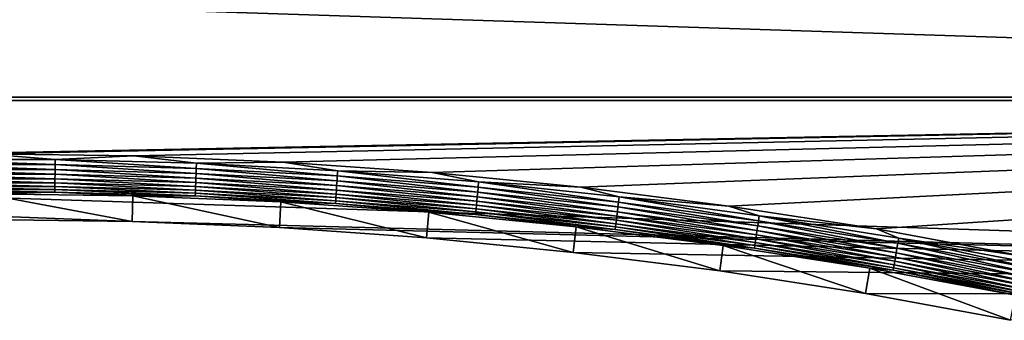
# Model space of a CAD drawing. Extents: x -320 to 320, y -695 to 695.
# Tile 46 of 169: x 4 to 109, y -209 to -177. Entities that reach past the tile are written whole.
import ezdxf

# ---------------------------------------------------------------- set-up
doc = ezdxf.new("R2010")
doc.units = 0
doc.header["$LTSCALE"] = 50.062222
for name, color, linetype in [('1', 7, 'CONTINUOUS'), ('2', 7, 'CONTINUOUS'), ('27', 7, 'CONTINUOUS'), ('91', 7, 'CONTINUOUS')]:
    doc.layers.add(name, color=color, linetype=linetype)

msp = doc.modelspace()

# ---------------------------------------------------------------- linework, layer by layer
at = {"layer": '1', "color": 7, "linetype": 'CONTINUOUS'}
for points in [[(-315.85, -185.78), (-316.81, -165.15), (315.85, -185.78), (-315.85, -185.78)], [(315.85, -185.78), (-316.81, -165.15), (316.81, -165.15), (315.85, -185.78)], [(314.78, -206.4), (-315.85, -185.78), (315.85, -185.78), (314.78, -206.4)], [(-315.85, -185.78), (314.78, -206.4), (15.73, -198.68), (-315.85, -185.78)], [(0, -198.46), (-315.85, -185.78), (15.73, -198.68), (0, -198.46)], [(15.73, -198.68), (314.78, -206.4), (31.45, -199.34), (15.73, -198.68)], [(31.45, -199.34), (314.78, -206.4), (47.14, -200.45), (31.45, -199.34)], [(47.14, -200.45), (314.78, -206.4), (62.79, -201.99), (47.14, -200.45)], [(62.79, -201.99), (314.78, -206.4), (78.4, -203.97), (62.79, -201.99)], [(78.4, -203.97), (314.78, -206.4), (93.94, -206.39), (78.4, -203.97)], [(93.94, -206.39), (314.78, -206.4), (109.41, -209.24), (93.94, -206.39)]]:
    msp.add_3dface(points, dxfattribs=at)
at = {"layer": '2', "color": 7, "linetype": 'CONTINUOUS'}
for points in [[(-308.86, -185.43, 11), (309.82, -164.84, 11), (-309.82, -164.84, 11), (-308.86, -185.43, 11)], [(308.86, -185.43, 11), (309.82, -164.84, 11), (-308.86, -185.43, 11), (308.86, -185.43, 11)], [(308.86, -185.43, 11), (-308.86, -185.43, 11), (-15.93, -191.69, 11), (308.86, -185.43, 11)], [(0, -191.46, 11), (308.86, -185.43, 11), (-15.93, -191.69, 11), (0, -191.46, 11)], [(15.93, -191.69, 11), (308.86, -185.43, 11), (0, -191.46, 11), (15.93, -191.69, 11)], [(31.84, -192.36, 11), (308.86, -185.43, 11), (15.93, -191.69, 11), (31.84, -192.36, 11)], [(47.73, -193.47, 11), (308.86, -185.43, 11), (31.84, -192.36, 11), (47.73, -193.47, 11)], [(63.58, -195.04, 11), (308.86, -185.43, 11), (47.73, -193.47, 11), (63.58, -195.04, 11)], [(79.38, -197.04, 11), (308.86, -185.43, 11), (63.58, -195.04, 11), (79.38, -197.04, 11)], [(95.12, -199.49, 11), (308.86, -185.43, 11), (79.38, -197.04, 11), (95.12, -199.49, 11)], [(110.78, -202.38, 11), (308.86, -185.43, 11), (95.12, -199.49, 11), (110.78, -202.38, 11)]]:
    msp.add_3dface(points, dxfattribs=at)
at = {"layer": '27', "color": 7, "linetype": 'CONTINUOUS'}
for points in [[(0, -198.46), (15.73, -198.68), (0, -195.72, 7.97), (0, -198.46)], [(0, -195.72, 7.97), (15.73, -198.68), (15.81, -195.94, 7.97), (0, -195.72, 7.97)], [(15.73, -198.68), (31.45, -199.34), (15.81, -195.94, 7.97), (15.73, -198.68)], [(15.81, -195.94, 7.97), (31.45, -199.34), (31.6, -196.6, 7.97), (15.81, -195.94, 7.97)], [(31.45, -199.34), (47.14, -200.45), (31.6, -196.6, 7.97), (31.45, -199.34)], [(31.6, -196.6, 7.97), (47.14, -200.45), (47.37, -197.71, 7.97), (31.6, -196.6, 7.97)], [(47.14, -200.45), (62.79, -201.99), (47.37, -197.71, 7.97), (47.14, -200.45)], [(47.37, -197.71, 7.97), (62.79, -201.99), (63.1, -199.26, 7.97), (47.37, -197.71, 7.97)], [(62.79, -201.99), (78.4, -203.97), (63.1, -199.26, 7.97), (62.79, -201.99)], [(63.1, -199.26, 7.97), (78.4, -203.97), (78.78, -201.25, 7.97), (63.1, -199.26, 7.97)], [(78.4, -203.97), (93.94, -206.39), (78.78, -201.25, 7.97), (78.4, -203.97)], [(78.78, -201.25, 7.97), (93.94, -206.39), (94.4, -203.69, 7.97), (78.78, -201.25, 7.97)], [(93.94, -206.39), (109.41, -209.24), (94.4, -203.69, 7.97), (93.94, -206.39)], [(94.4, -203.69, 7.97), (109.41, -209.24), (109.95, -206.55, 7.97), (94.4, -203.69, 7.97)]]:
    msp.add_3dface(points, dxfattribs=at)
at = {"layer": '91', "color": 7, "linetype": 'CONTINUOUS'}
for points in [[(7.54, -192.07, 10.97), (0, -191.46, 11), (-7.54, -192.07, 10.97), (7.54, -192.07, 10.97)], [(7.54, -192.07, 10.97), (-7.54, -192.07, 10.97), (7.53, -192.62, 10.86), (7.54, -192.07, 10.97)], [(7.53, -192.62, 10.86), (-7.54, -192.07, 10.97), (-7.53, -192.62, 10.86), (7.53, -192.62, 10.86)], [(15.93, -191.69, 11), (0, -191.46, 11), (7.54, -192.07, 10.97), (15.93, -191.69, 11)], [(22.58, -193.02, 10.86), (7.54, -192.07, 10.97), (7.53, -192.62, 10.86), (22.58, -193.02, 10.86)], [(22.61, -192.47, 10.97), (15.93, -191.69, 11), (7.54, -192.07, 10.97), (22.61, -192.47, 10.97)], [(22.61, -192.47, 10.97), (7.54, -192.07, 10.97), (22.58, -193.02, 10.86), (22.61, -192.47, 10.97)], [(31.84, -192.36, 11), (15.93, -191.69, 11), (22.61, -192.47, 10.97), (31.84, -192.36, 11)], [(7.53, -192.62, 10.86), (-7.53, -192.62, 10.86), (7.52, -193.15, 10.69), (7.53, -192.62, 10.86)], [(7.52, -193.15, 10.69), (-7.53, -192.62, 10.86), (-7.52, -193.15, 10.69), (7.52, -193.15, 10.69)], [(7.52, -193.15, 10.69), (-7.52, -193.15, 10.69), (7.52, -193.65, 10.46), (7.52, -193.15, 10.69)], [(7.52, -193.65, 10.46), (-7.52, -193.15, 10.69), (-7.52, -193.65, 10.46), (7.52, -193.65, 10.46)], [(22.56, -193.55, 10.69), (7.53, -192.62, 10.86), (7.52, -193.15, 10.69), (22.56, -193.55, 10.69)], [(22.56, -193.55, 10.69), (7.52, -193.15, 10.69), (22.54, -194.05, 10.46), (22.56, -193.55, 10.69)], [(22.54, -194.05, 10.46), (7.52, -193.15, 10.69), (7.52, -193.65, 10.46), (22.54, -194.05, 10.46)], [(22.58, -193.02, 10.86), (7.53, -192.62, 10.86), (22.56, -193.55, 10.69), (22.58, -193.02, 10.86)], [(37.59, -194.35, 10.69), (22.58, -193.02, 10.86), (22.56, -193.55, 10.69), (37.59, -194.35, 10.69)], [(37.62, -193.82, 10.86), (22.61, -192.47, 10.97), (22.58, -193.02, 10.86), (37.62, -193.82, 10.86)], [(37.62, -193.82, 10.86), (22.58, -193.02, 10.86), (37.59, -194.35, 10.69), (37.62, -193.82, 10.86)], [(37.66, -193.27, 10.97), (31.84, -192.36, 11), (22.61, -192.47, 10.97), (37.66, -193.27, 10.97)], [(37.66, -193.27, 10.97), (22.61, -192.47, 10.97), (37.62, -193.82, 10.86), (37.66, -193.27, 10.97)], [(47.73, -193.47, 11), (31.84, -192.36, 11), (37.66, -193.27, 10.97), (47.73, -193.47, 11)], [(7.52, -193.65, 10.46), (-7.52, -193.65, 10.46), (7.51, -194.13, 10.16), (7.52, -193.65, 10.46)], [(7.51, -194.13, 10.16), (-7.52, -193.65, 10.46), (-7.51, -194.13, 10.16), (7.51, -194.13, 10.16)], [(7.51, -194.13, 10.16), (-7.51, -194.13, 10.16), (7.5, -194.56, 9.81), (7.51, -194.13, 10.16)], [(7.5, -194.56, 9.81), (-7.51, -194.13, 10.16), (-7.5, -194.56, 9.81), (7.5, -194.56, 9.81)], [(22.51, -194.96, 9.81), (7.51, -194.13, 10.16), (7.5, -194.56, 9.81), (22.51, -194.96, 9.81)], [(22.52, -194.53, 10.16), (7.52, -193.65, 10.46), (7.51, -194.13, 10.16), (22.52, -194.53, 10.16)], [(22.52, -194.53, 10.16), (7.51, -194.13, 10.16), (22.51, -194.96, 9.81), (22.52, -194.53, 10.16)], [(22.54, -194.05, 10.46), (7.52, -193.65, 10.46), (22.52, -194.53, 10.16), (22.54, -194.05, 10.46)], [(37.52, -195.33, 10.16), (22.54, -194.05, 10.46), (22.52, -194.53, 10.16), (37.52, -195.33, 10.16)], [(37.55, -194.85, 10.46), (22.56, -193.55, 10.69), (22.54, -194.05, 10.46), (37.55, -194.85, 10.46)], [(37.55, -194.85, 10.46), (22.54, -194.05, 10.46), (37.52, -195.33, 10.16), (37.55, -194.85, 10.46)], [(37.59, -194.35, 10.69), (22.56, -193.55, 10.69), (37.55, -194.85, 10.46), (37.59, -194.35, 10.69)], [(52.59, -195.55, 10.69), (37.62, -193.82, 10.86), (37.59, -194.35, 10.69), (52.59, -195.55, 10.69)], [(52.63, -195.02, 10.86), (37.66, -193.27, 10.97), (37.62, -193.82, 10.86), (52.63, -195.02, 10.86)], [(52.63, -195.02, 10.86), (37.62, -193.82, 10.86), (52.59, -195.55, 10.69), (52.63, -195.02, 10.86)], [(52.69, -194.47, 10.97), (47.73, -193.47, 11), (37.66, -193.27, 10.97), (52.69, -194.47, 10.97)], [(52.69, -194.47, 10.97), (37.66, -193.27, 10.97), (52.63, -195.02, 10.86), (52.69, -194.47, 10.97)], [(63.58, -195.04, 11), (47.73, -193.47, 11), (52.69, -194.47, 10.97), (63.58, -195.04, 11)], [(7.5, -194.56, 9.81), (-7.5, -194.56, 9.81), (7.5, -194.95, 9.41), (7.5, -194.56, 9.81)], [(7.5, -194.95, 9.41), (-7.5, -194.56, 9.81), (-7.5, -194.95, 9.41), (7.5, -194.95, 9.41)], [(7.5, -194.95, 9.41), (-7.5, -194.95, 9.41), (7.49, -195.28, 8.96), (7.5, -194.95, 9.41)], [(7.49, -195.28, 8.96), (-7.5, -194.95, 9.41), (-7.49, -195.28, 8.96), (7.49, -195.28, 8.96)], [(7.49, -195.28, 8.96), (-7.49, -195.28, 8.96), (7.49, -195.56, 8.48), (7.49, -195.28, 8.96)], [(7.49, -195.56, 8.48), (-7.49, -195.28, 8.96), (-7.49, -195.56, 8.48), (7.49, -195.56, 8.48)], [(22.48, -195.68, 8.96), (7.5, -194.95, 9.41), (7.49, -195.28, 8.96), (22.48, -195.68, 8.96)], [(22.48, -195.68, 8.96), (7.49, -195.28, 8.96), (22.47, -195.95, 8.48), (22.48, -195.68, 8.96)], [(22.47, -195.95, 8.48), (7.49, -195.28, 8.96), (7.49, -195.56, 8.48), (22.47, -195.95, 8.48)], [(22.51, -194.96, 9.81), (7.5, -194.56, 9.81), (22.49, -195.35, 9.41), (22.51, -194.96, 9.81)], [(22.49, -195.35, 9.41), (7.5, -194.56, 9.81), (7.5, -194.95, 9.41), (22.49, -195.35, 9.41)], [(22.49, -195.35, 9.41), (7.5, -194.95, 9.41), (22.48, -195.68, 8.96), (22.49, -195.35, 9.41)], [(37.47, -196.14, 9.41), (22.51, -194.96, 9.81), (22.49, -195.35, 9.41), (37.47, -196.14, 9.41)], [(37.49, -195.76, 9.81), (22.52, -194.53, 10.16), (22.51, -194.96, 9.81), (37.49, -195.76, 9.81)], [(37.49, -195.76, 9.81), (22.51, -194.96, 9.81), (37.47, -196.14, 9.41), (37.49, -195.76, 9.81)], [(37.52, -195.33, 10.16), (22.52, -194.53, 10.16), (37.49, -195.76, 9.81), (37.52, -195.33, 10.16)], [(52.49, -196.52, 10.16), (37.55, -194.85, 10.46), (37.52, -195.33, 10.16), (52.49, -196.52, 10.16)], [(52.54, -196.05, 10.46), (37.59, -194.35, 10.69), (37.55, -194.85, 10.46), (52.54, -196.05, 10.46)], [(52.54, -196.05, 10.46), (37.55, -194.85, 10.46), (52.49, -196.52, 10.16), (52.54, -196.05, 10.46)], [(52.59, -195.55, 10.69), (37.59, -194.35, 10.69), (52.54, -196.05, 10.46), (52.59, -195.55, 10.69)], [(67.55, -197.14, 10.69), (52.63, -195.02, 10.86), (52.59, -195.55, 10.69), (67.55, -197.14, 10.69)], [(67.61, -196.62, 10.86), (52.69, -194.47, 10.97), (52.63, -195.02, 10.86), (67.61, -196.62, 10.86)], [(67.61, -196.62, 10.86), (52.63, -195.02, 10.86), (67.55, -197.14, 10.69), (67.61, -196.62, 10.86)], [(67.67, -196.07, 10.97), (63.58, -195.04, 11), (52.69, -194.47, 10.97), (67.67, -196.07, 10.97)], [(67.67, -196.07, 10.97), (52.69, -194.47, 10.97), (67.61, -196.62, 10.86), (67.67, -196.07, 10.97)], [(79.38, -197.04, 11), (63.58, -195.04, 11), (67.67, -196.07, 10.97), (79.38, -197.04, 11)], [(0, -195.72, 7.97), (7.49, -195.56, 8.48), (-7.49, -195.56, 8.48), (0, -195.72, 7.97)], [(0, -195.72, 7.97), (15.81, -195.94, 7.97), (7.49, -195.56, 8.48), (0, -195.72, 7.97)], [(15.81, -195.94, 7.97), (22.47, -195.95, 8.48), (7.49, -195.56, 8.48), (15.81, -195.94, 7.97)], [(15.81, -195.94, 7.97), (31.6, -196.6, 7.97), (22.47, -195.95, 8.48), (15.81, -195.94, 7.97)], [(37.43, -196.75, 8.48), (22.48, -195.68, 8.96), (22.47, -195.95, 8.48), (37.43, -196.75, 8.48)], [(31.6, -196.6, 7.97), (37.43, -196.75, 8.48), (22.47, -195.95, 8.48), (31.6, -196.6, 7.97)], [(37.45, -196.48, 8.96), (22.49, -195.35, 9.41), (22.48, -195.68, 8.96), (37.45, -196.48, 8.96)], [(37.45, -196.48, 8.96), (22.48, -195.68, 8.96), (37.43, -196.75, 8.48), (37.45, -196.48, 8.96)], [(37.47, -196.14, 9.41), (22.49, -195.35, 9.41), (37.45, -196.48, 8.96), (37.47, -196.14, 9.41)], [(52.39, -197.67, 8.96), (37.47, -196.14, 9.41), (37.45, -196.48, 8.96), (52.39, -197.67, 8.96)], [(52.42, -197.34, 9.41), (37.49, -195.76, 9.81), (37.47, -196.14, 9.41), (52.42, -197.34, 9.41)], [(52.42, -197.34, 9.41), (37.47, -196.14, 9.41), (52.39, -197.67, 8.96), (52.42, -197.34, 9.41)], [(52.45, -196.95, 9.81), (37.52, -195.33, 10.16), (37.49, -195.76, 9.81), (52.45, -196.95, 9.81)], [(52.45, -196.95, 9.81), (37.49, -195.76, 9.81), (52.42, -197.34, 9.41), (52.45, -196.95, 9.81)], [(52.49, -196.52, 10.16), (37.52, -195.33, 10.16), (52.45, -196.95, 9.81), (52.49, -196.52, 10.16)], [(67.43, -198.12, 10.16), (52.54, -196.05, 10.46), (52.49, -196.52, 10.16), (67.43, -198.12, 10.16)], [(67.49, -197.65, 10.46), (52.59, -195.55, 10.69), (52.54, -196.05, 10.46), (67.49, -197.65, 10.46)], [(67.49, -197.65, 10.46), (52.54, -196.05, 10.46), (67.43, -198.12, 10.16), (67.49, -197.65, 10.46)], [(67.55, -197.14, 10.69), (52.59, -195.55, 10.69), (67.49, -197.65, 10.46), (67.55, -197.14, 10.69)], [(82.54, -198.61, 10.86), (67.67, -196.07, 10.97), (67.61, -196.62, 10.86), (82.54, -198.61, 10.86)], [(82.62, -198.07, 10.97), (79.38, -197.04, 11), (67.67, -196.07, 10.97), (82.62, -198.07, 10.97)], [(82.62, -198.07, 10.97), (67.67, -196.07, 10.97), (82.54, -198.61, 10.86), (82.62, -198.07, 10.97)], [(31.6, -196.6, 7.97), (47.37, -197.71, 7.97), (37.43, -196.75, 8.48), (31.6, -196.6, 7.97)], [(52.36, -197.94, 8.48), (37.45, -196.48, 8.96), (37.43, -196.75, 8.48), (52.36, -197.94, 8.48)], [(47.37, -197.71, 7.97), (52.36, -197.94, 8.48), (37.43, -196.75, 8.48), (47.37, -197.71, 7.97)], [(52.39, -197.67, 8.96), (37.45, -196.48, 8.96), (52.36, -197.94, 8.48), (52.39, -197.67, 8.96)], [(67.29, -199.26, 8.96), (52.42, -197.34, 9.41), (52.39, -197.67, 8.96), (67.29, -199.26, 8.96)], [(67.33, -198.93, 9.41), (52.45, -196.95, 9.81), (52.42, -197.34, 9.41), (67.33, -198.93, 9.41)], [(67.33, -198.93, 9.41), (52.42, -197.34, 9.41), (67.29, -199.26, 8.96), (67.33, -198.93, 9.41)], [(67.38, -198.55, 9.81), (52.49, -196.52, 10.16), (52.45, -196.95, 9.81), (67.38, -198.55, 9.81)], [(67.38, -198.55, 9.81), (52.45, -196.95, 9.81), (67.33, -198.93, 9.41), (67.38, -198.55, 9.81)], [(67.43, -198.12, 10.16), (52.49, -196.52, 10.16), (67.38, -198.55, 9.81), (67.43, -198.12, 10.16)], [(82.38, -199.64, 10.46), (67.55, -197.14, 10.69), (67.49, -197.65, 10.46), (82.38, -199.64, 10.46)], [(82.46, -199.14, 10.69), (67.61, -196.62, 10.86), (67.55, -197.14, 10.69), (82.46, -199.14, 10.69)], [(82.46, -199.14, 10.69), (67.55, -197.14, 10.69), (82.38, -199.64, 10.46), (82.46, -199.14, 10.69)], [(82.54, -198.61, 10.86), (67.61, -196.62, 10.86), (82.46, -199.14, 10.69), (82.54, -198.61, 10.86)], [(95.12, -199.49, 11), (79.38, -197.04, 11), (82.62, -198.07, 10.97), (95.12, -199.49, 11)], [(47.37, -197.71, 7.97), (63.1, -199.26, 7.97), (52.36, -197.94, 8.48), (47.37, -197.71, 7.97)], [(67.26, -199.53, 8.48), (52.39, -197.67, 8.96), (52.36, -197.94, 8.48), (67.26, -199.53, 8.48)], [(63.1, -199.26, 7.97), (67.26, -199.53, 8.48), (52.36, -197.94, 8.48), (63.1, -199.26, 7.97)], [(67.29, -199.26, 8.96), (52.39, -197.67, 8.96), (67.26, -199.53, 8.48), (67.29, -199.26, 8.96)], [(82.25, -200.54, 9.81), (67.43, -198.12, 10.16), (67.38, -198.55, 9.81), (82.25, -200.54, 9.81)], [(82.32, -200.11, 10.16), (67.49, -197.65, 10.46), (67.43, -198.12, 10.16), (82.32, -200.11, 10.16)], [(82.32, -200.11, 10.16), (67.43, -198.12, 10.16), (82.25, -200.54, 9.81), (82.32, -200.11, 10.16)], [(82.38, -199.64, 10.46), (67.49, -197.65, 10.46), (82.32, -200.11, 10.16), (82.38, -199.64, 10.46)], [(97.4, -201.01, 10.86), (82.62, -198.07, 10.97), (82.54, -198.61, 10.86), (97.4, -201.01, 10.86)], [(97.5, -200.47, 10.97), (95.12, -199.49, 11), (82.62, -198.07, 10.97), (97.5, -200.47, 10.97)], [(97.5, -200.47, 10.97), (82.62, -198.07, 10.97), (97.4, -201.01, 10.86), (97.5, -200.47, 10.97)], [(63.1, -199.26, 7.97), (78.78, -201.25, 7.97), (67.26, -199.53, 8.48), (63.1, -199.26, 7.97)], [(82.11, -201.52, 8.48), (67.29, -199.26, 8.96), (67.26, -199.53, 8.48), (82.11, -201.52, 8.48)], [(82.15, -201.25, 8.96), (67.33, -198.93, 9.41), (67.29, -199.26, 8.96), (82.15, -201.25, 8.96)], [(82.15, -201.25, 8.96), (67.29, -199.26, 8.96), (82.11, -201.52, 8.48), (82.15, -201.25, 8.96)], [(82.2, -200.92, 9.41), (67.38, -198.55, 9.81), (67.33, -198.93, 9.41), (82.2, -200.92, 9.41)], [(82.2, -200.92, 9.41), (67.33, -198.93, 9.41), (82.15, -201.25, 8.96), (82.2, -200.92, 9.41)], [(82.25, -200.54, 9.81), (67.38, -198.55, 9.81), (82.2, -200.92, 9.41), (82.25, -200.54, 9.81)], [(97.23, -202.03, 10.46), (82.46, -199.14, 10.69), (82.38, -199.64, 10.46), (97.23, -202.03, 10.46)], [(97.31, -201.53, 10.69), (82.54, -198.61, 10.86), (82.46, -199.14, 10.69), (97.31, -201.53, 10.69)], [(97.31, -201.53, 10.69), (82.46, -199.14, 10.69), (97.23, -202.03, 10.46), (97.31, -201.53, 10.69)], [(97.4, -201.01, 10.86), (82.54, -198.61, 10.86), (97.31, -201.53, 10.69), (97.4, -201.01, 10.86)], [(110.78, -202.38, 11), (95.12, -199.49, 11), (97.5, -200.47, 10.97), (110.78, -202.38, 11)], [(78.78, -201.25, 7.97), (82.11, -201.52, 8.48), (67.26, -199.53, 8.48), (78.78, -201.25, 7.97)], [(97, -203.3, 9.41), (82.25, -200.54, 9.81), (82.2, -200.92, 9.41), (97, -203.3, 9.41)], [(97.07, -202.92, 9.81), (82.32, -200.11, 10.16), (82.25, -200.54, 9.81), (97.07, -202.92, 9.81)], [(97.07, -202.92, 9.81), (82.25, -200.54, 9.81), (97, -203.3, 9.41), (97.07, -202.92, 9.81)], [(97.14, -202.49, 10.16), (82.38, -199.64, 10.46), (82.32, -200.11, 10.16), (97.14, -202.49, 10.16)], [(97.14, -202.49, 10.16), (82.32, -200.11, 10.16), (97.07, -202.92, 9.81), (97.14, -202.49, 10.16)], [(97.23, -202.03, 10.46), (82.38, -199.64, 10.46), (97.14, -202.49, 10.16), (97.23, -202.03, 10.46)], [(112.2, -203.79, 10.86), (97.5, -200.47, 10.97), (97.4, -201.01, 10.86), (112.2, -203.79, 10.86)], [(112.31, -203.26, 10.97), (110.78, -202.38, 11), (97.5, -200.47, 10.97), (112.31, -203.26, 10.97)], [(112.31, -203.26, 10.97), (97.5, -200.47, 10.97), (112.2, -203.79, 10.86), (112.31, -203.26, 10.97)], [(78.78, -201.25, 7.97), (94.4, -203.69, 7.97), (82.11, -201.52, 8.48), (78.78, -201.25, 7.97)], [(96.9, -203.9, 8.48), (82.15, -201.25, 8.96), (82.11, -201.52, 8.48), (96.9, -203.9, 8.48)], [(94.4, -203.69, 7.97), (96.9, -203.9, 8.48), (82.11, -201.52, 8.48), (94.4, -203.69, 7.97)], [(96.95, -203.63, 8.96), (82.2, -200.92, 9.41), (82.15, -201.25, 8.96), (96.95, -203.63, 8.96)], [(96.95, -203.63, 8.96), (82.15, -201.25, 8.96), (96.9, -203.9, 8.48), (96.95, -203.63, 8.96)], [(97, -203.3, 9.41), (82.2, -200.92, 9.41), (96.95, -203.63, 8.96), (97, -203.3, 9.41)], [(112, -204.81, 10.46), (97.31, -201.53, 10.69), (97.23, -202.03, 10.46), (112, -204.81, 10.46)], [(112.1, -204.31, 10.69), (97.4, -201.01, 10.86), (97.31, -201.53, 10.69), (112.1, -204.31, 10.69)], [(112.1, -204.31, 10.69), (97.31, -201.53, 10.69), (112, -204.81, 10.46), (112.1, -204.31, 10.69)], [(112.2, -203.79, 10.86), (97.4, -201.01, 10.86), (112.1, -204.31, 10.69), (112.2, -203.79, 10.86)], [(111.82, -205.7, 9.81), (97.14, -202.49, 10.16), (97.07, -202.92, 9.81), (111.82, -205.7, 9.81)], [(111.9, -205.27, 10.16), (97.23, -202.03, 10.46), (97.14, -202.49, 10.16), (111.9, -205.27, 10.16)], [(111.9, -205.27, 10.16), (97.14, -202.49, 10.16), (111.82, -205.7, 9.81), (111.9, -205.27, 10.16)], [(112, -204.81, 10.46), (97.23, -202.03, 10.46), (111.9, -205.27, 10.16), (112, -204.81, 10.46)], [(94.4, -203.69, 7.97), (109.95, -206.55, 7.97), (96.9, -203.9, 8.48), (94.4, -203.69, 7.97)], [(111.62, -206.67, 8.48), (96.95, -203.63, 8.96), (96.9, -203.9, 8.48), (111.62, -206.67, 8.48)], [(111.68, -206.4, 8.96), (97, -203.3, 9.41), (96.95, -203.63, 8.96), (111.68, -206.4, 8.96)], [(111.68, -206.4, 8.96), (96.95, -203.63, 8.96), (111.62, -206.67, 8.48), (111.68, -206.4, 8.96)], [(111.74, -206.08, 9.41), (97.07, -202.92, 9.81), (97, -203.3, 9.41), (111.74, -206.08, 9.41)], [(111.74, -206.08, 9.41), (97, -203.3, 9.41), (111.68, -206.4, 8.96), (111.74, -206.08, 9.41)], [(111.82, -205.7, 9.81), (97.07, -202.92, 9.81), (111.74, -206.08, 9.41), (111.82, -205.7, 9.81)], [(109.95, -206.55, 7.97), (111.62, -206.67, 8.48), (96.9, -203.9, 8.48), (109.95, -206.55, 7.97)]]:
    msp.add_3dface(points, dxfattribs=at)

doc.saveas('drawing.dxf')
